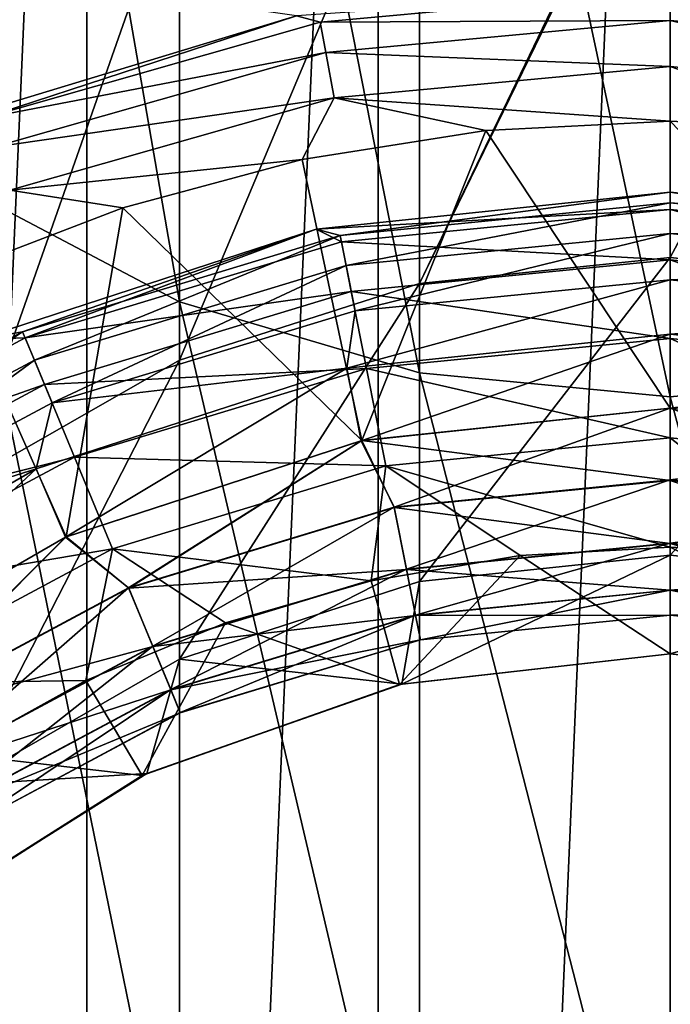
# Model space of a CAD drawing. Header units: metres. Extents: x -109 to 109, y -432 to 89.
# Tile 19 of 256: x -4.58 to 0, y -393.97 to -387.04. Entities that reach past the tile are written whole.
import ezdxf

# ---------------------------------------------------------------- set-up
doc = ezdxf.new("R2010")
doc.units = ezdxf.units.M
doc.layers.add('solid_506360_24502164', color=7, linetype='CONTINUOUS')
doc.layers.add('solid_506360_24502164_01', color=7, linetype='CONTINUOUS')

msp = doc.modelspace()

# ---------------------------------------------------------------- linework, layer by layer
at = {"layer": 'solid_506360_24502164'}
for points in [[(-4.110026, -423.641663, 274.5), (-4.110026, -376.858337, 274.5), (-2.058217, -376.589355, 274.5)], [(-2.058217, -423.910645, 274.5), (-4.110026, -423.641663, 274.5), (-2.058217, -376.589355, 274.5)], [(-6.134926, -423.193939, 274.5), (-6.134926, -377.306061, 274.5), (-4.110026, -376.858337, 274.5)], [(-4.110026, -423.641663, 274.5), (-6.134926, -423.193939, 274.5), (-4.110026, -376.858337, 274.5)], [(-3.457262, -389.022522, 853.237061), (-3.457262, -380.946655, 869.101196), (-4.996175, -380.172852, 868.664612)], [(-4.996175, -388.214203, 852.868286), (-3.457262, -389.022522, 853.237061), (-4.996175, -380.172852, 868.664612)], [(-1.767249, -389.522125, 853.465027), (-1.767249, -381.424896, 869.371033), (-3.457262, -380.946655, 869.101196)], [(-3.457262, -389.022522, 853.237061), (-1.767249, -389.522125, 853.465027), (-3.457262, -380.946655, 869.101196)], [(-1.767249, -389.522125, 853.465027), (0, -389.691101, 853.542114), (-1.767249, -381.424896, 869.371033)], [(-1.767249, -388.893311, 799.599792), (-3.457262, -389.434418, 799.693176), (-1.767249, -385.409363, 815.649719)], [(-3.457262, -389.434418, 799.693176), (-3.457262, -385.940491, 815.789124), (-1.767249, -385.409363, 815.649719)], [(-3.457262, -389.434418, 799.693176), (-4.996175, -390.309967, 799.844299), (-3.457262, -385.940491, 815.789124)], [(-4.996175, -390.309967, 799.844299), (-4.996175, -386.799896, 816.014587), (-3.457262, -385.940491, 815.789124)], [(-5.663834, -386.57663, 454.200012), (-5.166361, -387.777679, 455.5), (-2.633646, -387.009369, 455.5)], [(-2.466686, -387.054382, 460.381958), (0, -386.825806, 460.381958), (-2.633719, -387.009399, 460)], [(-2.633646, -387.009369, 455.5), (-5.166361, -387.777679, 455.5), (-2.633719, -387.009399, 460)], [(-5.166361, -387.777679, 455.5), (-5.166226, -387.777618, 460), (-2.633719, -387.009399, 460)], [(-4.849373, -387.73233, 460.381958), (-2.633719, -387.009399, 460), (-5.166226, -387.777618, 460)], [(-4.849373, -387.73233, 460.381958), (-2.466686, -387.054382, 460.381958), (-2.633719, -387.009399, 460)], [(-2.426851, -387.267487, 460.706818), (-2.466686, -387.054382, 460.381958), (-4.849373, -387.73233, 460.381958)], [(-2.426851, -387.267487, 460.706818), (0, -387.042603, 460.706818), (-2.466686, -387.054382, 460.381958)], [(-4.771058, -387.934479, 460.706818), (-2.426851, -387.267487, 460.706818), (-4.849373, -387.73233, 460.381958)], [(-2.367187, -387.58667, 460.923889), (-2.426851, -387.267487, 460.706818), (-4.771058, -387.934479, 460.706818)], [(-2.367187, -387.58667, 460.923889), (0, -387.36731, 460.923889), (-2.426851, -387.267487, 460.706818)], [(-4.653762, -388.237244, 460.923889), (-2.367187, -387.58667, 460.923889), (-4.771058, -387.934479, 460.706818)], [(-4.653762, -388.237244, 460.923889), (-2.59269, -388.021851, 461), (-2.367187, -387.58667, 460.923889)], [(-2.367187, -387.58667, 460.923889), (-2.59269, -388.021851, 461), (-1.300624, -387.817871, 461)], [(0, -389.772003, 461), (0, -387.75, 461), (-1.300624, -387.817871, 461)], [(-2.172544, -389.999695, 461), (-1.300624, -387.817871, 461), (-2.59269, -388.021851, 461)], [(-2.172544, -389.999695, 461), (0, -389.772003, 461), (-1.300624, -387.817871, 461)], [(-4.653762, -388.237244, 460.923889), (-3.857757, -388.360199, 461), (-2.59269, -388.021851, 461)], [(-2.172544, -389.999695, 461), (-2.59269, -388.021851, 461), (-3.857757, -388.360199, 461)], [(-3.457262, -395.710754, 836.739868), (-3.457262, -389.022522, 853.237061), (-4.996175, -388.214203, 852.868286)], [(-4.996175, -394.87381, 836.44165), (-3.457262, -395.710754, 836.739868), (-4.996175, -388.214203, 852.868286)], [(-4.653762, -388.237244, 460.923889), (-5.079409, -388.828552, 461), (-3.857757, -388.360199, 461)], [(-2.326292, -388.554932, 464.618042), (0, -388.25, 465), (0, -388.325806, 464.618042)], [(-2.283997, -388.767578, 464.293182), (-2.326292, -388.554932, 464.618042), (0, -388.325806, 464.618042)], [(-2.283997, -388.767578, 464.293182), (0, -388.325806, 464.618042), (0, -388.542603, 464.293182)], [(-4.257282, -390.675873, 461), (-3.857757, -388.360199, 461), (-5.079409, -388.828552, 461)], [(-4.257282, -390.675873, 461), (-2.172544, -389.999695, 461), (-3.857757, -388.360199, 461)], [(-2.49494, -388.512238, 500.5), (-2.317213, -388.600586, 501.272552), (0, -388.372345, 501.272552)], [(-2.317213, -388.600586, 501.272552), (0, -388.727905, 501.970093), (0, -388.372345, 501.272552)], [(-2.49494, -388.512238, 500.5), (-4.88084, -389.287445, 500.5), (-4.545376, -389.276489, 501.272552)], [(-4.88084, -389.287445, 465), (-4.88084, -389.287445, 500.5), (-2.49494, -388.512238, 500.5)], [(-2.49494, -388.512238, 465), (-4.88084, -389.287445, 465), (-2.49494, -388.512238, 500.5)], [(-4.563186, -389.23349, 464.618042), (-4.88084, -389.287445, 465), (-2.49494, -388.512238, 465)], [(-2.326292, -388.554932, 464.618042), (-4.563186, -389.23349, 464.618042), (-2.49494, -388.512238, 465)], [(-4.480222, -389.433777, 464.293182), (-4.563186, -389.23349, 464.618042), (-2.326292, -388.554932, 464.618042)], [(-2.49494, -388.512238, 500.5), (-4.545376, -389.276489, 501.272552), (-2.317213, -388.600586, 501.272552)], [(-2.283997, -388.767578, 464.293182), (-4.480222, -389.433777, 464.293182), (-2.326292, -388.554932, 464.618042)], [(-2.220651, -389.086029, 464.076111), (-2.283997, -388.767578, 464.293182), (0, -388.542603, 464.293182)], [(-2.317213, -388.600586, 501.272552), (-4.545376, -389.276489, 501.272552), (-2.247846, -388.94931, 501.970093)], [(-2.317213, -388.600586, 501.272552), (-2.247846, -388.94931, 501.970093), (0, -388.727905, 501.970093)], [(-4.355964, -389.733765, 464.076111), (-4.480222, -389.433777, 464.293182), (-2.283997, -388.767578, 464.293182)], [(-2.220651, -389.086029, 464.076111), (-4.355964, -389.733765, 464.076111), (-2.283997, -388.767578, 464.293182)], [(-2.247846, -388.94931, 501.970093), (0, -389.281799, 502.523468), (0, -388.727905, 501.970093)], [(-6.15557, -391.770752, 461), (-4.257282, -390.675873, 461), (-5.079409, -388.828552, 461)], [(-1.767249, -390.99054, 783.310547), (-3.457262, -391.537689, 783.357239), (-1.767249, -388.893311, 799.599792)], [(-3.457262, -391.537689, 783.357239), (-3.457262, -389.434418, 799.693176), (-1.767249, -388.893311, 799.599792)], [(-2.220651, -389.086029, 464.076111), (0, -388.86731, 464.076111), (-2.279761, -389.488831, 464)], [(-4.545376, -389.276489, 501.272552), (-4.409309, -389.60498, 501.970093), (-2.247846, -388.94931, 501.970093)], [(-2.247846, -388.94931, 501.970093), (-4.409309, -389.60498, 501.970093), (-2.139788, -389.492554, 502.523468)], [(-2.247846, -388.94931, 501.970093), (-2.139788, -389.492554, 502.523468), (0, -389.281799, 502.523468)], [(-1.767249, -396.228027, 836.924194), (-1.767249, -389.522125, 853.465027), (-3.457262, -389.022522, 853.237061)], [(-3.457262, -395.710754, 836.739868), (-1.767249, -396.228027, 836.924194), (-3.457262, -389.022522, 853.237061)], [(-2.220651, -389.086029, 464.076111), (-2.279761, -389.488831, 464), (-4.355964, -389.733765, 464.076111)], [(-4.563186, -389.23349, 464.618042), (-6.624719, -390.335419, 464.618042), (-4.88084, -389.287445, 465)], [(-6.504274, -390.515656, 464.293182), (-6.624719, -390.335419, 464.618042), (-4.563186, -389.23349, 464.618042)], [(-4.480222, -389.433777, 464.293182), (-6.504274, -390.515656, 464.293182), (-4.563186, -389.23349, 464.618042)], [(-4.545376, -389.276489, 501.272552), (-6.598864, -390.374115, 501.272552), (-4.409309, -389.60498, 501.970093)], [(-4.88084, -389.287445, 500.5), (-6.598864, -390.374115, 501.272552), (-4.545376, -389.276489, 501.272552)], [(-2.139788, -389.492554, 502.523468), (0, -389.979706, 502.878357), (0, -389.281799, 502.523468)], [(-6.32388, -390.785645, 464.076111), (-6.504274, -390.515656, 464.293182), (-4.480222, -389.433777, 464.293182)], [(-4.355964, -389.733765, 464.076111), (-6.32388, -390.785645, 464.076111), (-4.480222, -389.433777, 464.293182)], [(-3.457262, -391.537689, 783.357239), (-4.996175, -392.422943, 783.432861), (-3.457262, -389.434418, 799.693176)], [(-4.996175, -392.422943, 783.432861), (-4.996175, -390.309967, 799.844299), (-3.457262, -389.434418, 799.693176)], [(-4.261835, -390.677887, 464), (-4.46875, -390.198608, 464), (-2.279761, -389.488831, 464)], [(-4.355964, -389.733765, 464.076111), (-2.279761, -389.488831, 464), (-4.46875, -390.198608, 464)], [(-4.409309, -389.60498, 501.970093), (-4.197345, -390.116699, 502.523468), (-2.139788, -389.492554, 502.523468)], [(-2.178532, -390.000977, 464), (-4.261835, -390.677887, 464), (-2.279761, -389.488831, 464)], [(-2.139788, -389.492554, 502.523468), (-4.197345, -390.116699, 502.523468), (-2.003636, -390.177032, 502.878357)], [(-2.139788, -389.492554, 502.523468), (-2.003636, -390.177032, 502.878357), (0, -389.979706, 502.878357)], [(-1.767249, -396.228027, 836.924194), (0, -396.402985, 836.986511), (-1.767249, -389.522125, 853.465027)], [(-6.598864, -390.374115, 501.272552), (-6.401325, -390.669739, 501.970093), (-4.409309, -389.60498, 501.970093)], [(-4.409309, -389.60498, 501.970093), (-6.401325, -390.669739, 501.970093), (-4.197345, -390.116699, 502.523468)], [(-4.355964, -389.733765, 464.076111), (-4.46875, -390.198608, 464), (-6.32388, -390.785645, 464.076111)], [(0, -390.279083, 461.096252), (0, -389.772003, 461), (-2.172544, -389.999695, 461)], [(-3.81701, -391.034912, 463.904724), (-4.261835, -390.677887, 464), (-2.178532, -390.000977, 464)], [(-3.815707, -391.038055, 461.096252), (-2.172544, -389.999695, 461), (-4.257282, -390.675873, 461)], [(-1.945895, -390.467316, 463.904724), (-3.81701, -391.034912, 463.904724), (-2.178532, -390.000977, 464)], [(-3.815707, -391.038055, 461.096252), (-1.945231, -390.470673, 461.096252), (-2.172544, -389.999695, 461)], [(-1.945231, -390.470673, 461.096252), (0, -390.279083, 461.096252), (-2.172544, -389.999695, 461)], [(-2.003636, -390.177032, 502.878357), (0, -390.75, 503), (0, -389.979706, 502.878357)], [(-6.401325, -390.669739, 501.970093), (-6.093601, -391.13028, 502.523468), (-4.197345, -390.116699, 502.523468)], [(-4.197345, -390.116699, 502.523468), (-6.093601, -391.13028, 502.523468), (-3.930274, -390.761475, 502.878357)], [(-4.197345, -390.116699, 502.523468), (-3.930274, -390.761475, 502.878357), (-2.003636, -390.177032, 502.878357)], [(-6.158862, -391.773163, 464), (-6.461684, -391.347931, 464), (-4.46875, -390.198608, 464)], [(-6.32388, -390.785645, 464.076111), (-4.46875, -390.198608, 464), (-6.461684, -391.347931, 464)], [(-4.261835, -390.677887, 464), (-6.158862, -391.773163, 464), (-4.46875, -390.198608, 464)], [(-2.003636, -390.177032, 502.878357), (-3.930274, -390.761475, 502.878357), (-2.107778, -390.986786, 503)], [(-2.003636, -390.177032, 502.878357), (-2.107778, -390.986786, 503), (-1.057741, -390.809082, 503)], [(-3.646537, -391.446472, 463.643036), (-3.81701, -391.034912, 463.904724), (-1.945895, -390.467316, 463.904724)], [(-1.858448, -390.906952, 461.359009), (-1.945231, -390.470673, 461.096252), (-3.815707, -391.038055, 461.096252)], [(-3.646537, -391.446472, 463.643036), (-1.945895, -390.467316, 463.904724), (-1.858988, -390.904236, 463.643036)], [(-1.858448, -390.906952, 461.359009), (0, -390.723907, 461.359009), (-1.945231, -390.470673, 461.096252)], [(-5.541439, -391.956665, 463.904724), (-6.158862, -391.773163, 464), (-4.261835, -390.677887, 464)], [(-5.539548, -391.959473, 461.096252), (-4.257282, -390.675873, 461), (-6.15557, -391.770752, 461)], [(-3.81701, -391.034912, 463.904724), (-5.541439, -391.956665, 463.904724), (-4.261835, -390.677887, 464)], [(-5.539548, -391.959473, 461.096252), (-3.815707, -391.038055, 461.096252), (-4.257282, -390.675873, 461)], [(-6.093601, -391.13028, 502.523468), (-5.705873, -391.710571, 502.878357), (-3.930274, -390.761475, 502.878357)], [(-3.930274, -390.761475, 502.878357), (-5.705873, -391.710571, 502.878357), (-4.117291, -391.688568, 503)], [(-3.930274, -390.761475, 502.878357), (-4.117291, -391.688568, 503), (-3.132773, -391.281403, 503)], [(-3.930274, -390.761475, 502.878357), (-3.132773, -391.281403, 503), (-2.107778, -390.986786, 503)], [(-1.858988, -390.904236, 463.643036), (0, -390.72113, 463.643036), (-1.794558, -391.228149, 463.245728)], [(0, -390.75, 503), (-1.057741, -390.809082, 503), (0, -391.5, 503)], [(-1.057741, -390.809082, 503), (-2.107778, -390.986786, 503), (-1.908785, -391.717102, 503)], [(-1.057741, -390.809082, 503), (-1.908785, -391.717102, 503), (0, -391.5, 503)], [(0, -390.805481, 783.294739), (0, -391.5, 767), (-1.891428, -391.713104, 767)], [(-1.767249, -390.99054, 783.310547), (0, -390.805481, 783.294739), (-1.891428, -391.713104, 767)], [(-3.645478, -391.449036, 461.359009), (-1.858448, -390.906952, 461.359009), (-3.815707, -391.038055, 461.096252)], [(-3.646537, -391.446472, 463.643036), (-1.858988, -390.904236, 463.643036), (-3.520152, -391.751587, 463.245728)], [(-1.794206, -391.229919, 461.757111), (-1.858448, -390.906952, 461.359009), (-3.645478, -391.449036, 461.359009)], [(-1.858988, -390.904236, 463.643036), (-1.794558, -391.228149, 463.245728), (-3.520152, -391.751587, 463.245728)], [(-1.794206, -391.229919, 461.757111), (0, -391.053192, 461.757111), (-1.858448, -390.906952, 461.359009)], [(-2.107778, -390.986786, 503), (-3.132773, -391.281403, 503), (-1.908785, -391.717102, 503)], [(-5.293951, -392.327057, 463.643036), (-5.541439, -391.956665, 463.904724), (-3.81701, -391.034912, 463.904724)], [(-3.645478, -391.449036, 461.359009), (-3.815707, -391.038055, 461.096252), (-5.539548, -391.959473, 461.096252)], [(-5.293951, -392.327057, 463.643036), (-3.81701, -391.034912, 463.904724), (-3.646537, -391.446472, 463.643036)], [(-1.767249, -390.99054, 783.310547), (-1.891428, -391.713104, 767), (-3.457262, -391.537689, 783.357239)], [(-1.794558, -391.228149, 463.245728), (0, -391.051392, 463.245728), (-1.760246, -391.400635, 462.759949)], [(-3.519461, -391.753265, 461.757111), (-1.794206, -391.229919, 461.757111), (-3.645478, -391.449036, 461.359009)], [(-3.520152, -391.751587, 463.245728), (-1.794558, -391.228149, 463.245728), (-3.452847, -391.914093, 462.759949)], [(-1.760124, -391.401245, 462.243317), (-1.794206, -391.229919, 461.757111), (-3.519461, -391.753265, 461.757111)], [(-1.794558, -391.228149, 463.245728), (-1.760246, -391.400635, 462.759949), (-3.452847, -391.914093, 462.759949)], [(-1.760124, -391.401245, 462.243317), (0, -391.227905, 462.243317), (-1.794206, -391.229919, 461.757111)], [(-1.760246, -391.400635, 462.759949), (0, -391.227264, 462.759949), (-1.760124, -391.401245, 462.243317)], [(-3.132773, -391.281403, 503), (-4.117291, -391.688568, 503), (-3.720268, -392.357391, 503)], [(-3.132773, -391.281403, 503), (-3.720268, -392.357391, 503), (-1.908785, -391.717102, 503)], [(-3.452608, -391.914673, 462.243317), (-1.760124, -391.401245, 462.243317), (-3.519461, -391.753265, 461.757111)], [(-3.452847, -391.914093, 462.759949), (-1.760246, -391.400635, 462.759949), (-3.452608, -391.914673, 462.243317)], [(-1.760246, -391.400635, 462.759949), (-1.760124, -391.401245, 462.243317), (-3.452608, -391.914673, 462.243317)], [(-5.292413, -392.329346, 461.359009), (-3.645478, -391.449036, 461.359009), (-5.539548, -391.959473, 461.096252)], [(-5.293951, -392.327057, 463.643036), (-3.646537, -391.446472, 463.643036), (-5.110468, -392.601654, 463.245728)], [(-3.519461, -391.753265, 461.757111), (-3.645478, -391.449036, 461.359009), (-5.292413, -392.329346, 461.359009)], [(-3.646537, -391.446472, 463.643036), (-3.520152, -391.751587, 463.245728), (-5.110468, -392.601654, 463.245728)], [(-3.457262, -391.537689, 783.357239), (-3.688012, -392.341766, 767), (-4.996175, -392.422943, 783.432861)], [(-3.457262, -391.537689, 783.357239), (-1.891428, -391.713104, 767), (-3.688012, -392.341766, 767)], [(1.891428, -391.713104, 767), (1.908785, -391.717102, 503), (0, -391.5, 503)], [(-5.705873, -391.710571, 502.878357), (-5.050416, -392.203674, 503), (-4.117291, -391.688568, 503)], [(-4.117291, -391.688568, 503), (-5.050416, -392.203674, 503), (-3.720268, -392.357391, 503)], [(-1.908785, -391.717102, 503), (-3.720268, -392.357391, 503), (-3.688012, -392.341766, 767)], [(-1.908785, -391.717102, 503), (-3.688012, -392.341766, 767), (-1.891428, -391.713104, 767)], [(-5.109466, -392.603149, 461.757111), (-3.519461, -391.753265, 461.757111), (-5.292413, -392.329346, 461.359009)], [(-5.110468, -392.601654, 463.245728), (-3.520152, -391.751587, 463.245728), (-5.012757, -392.747864, 462.759949)], [(-3.452608, -391.914673, 462.243317), (-3.519461, -391.753265, 461.757111), (-5.109466, -392.603149, 461.757111)], [(-3.520152, -391.751587, 463.245728), (-3.452847, -391.914093, 462.759949), (-5.012757, -392.747864, 462.759949)], [(-5.012409, -392.748413, 462.243317), (-3.452608, -391.914673, 462.243317), (-5.109466, -392.603149, 461.757111)], [(-5.012757, -392.747864, 462.759949), (-3.452847, -391.914093, 462.759949), (-5.012409, -392.748413, 462.243317)], [(-3.452847, -391.914093, 462.759949), (-3.452608, -391.914673, 462.243317), (-5.012409, -392.748413, 462.243317)], [(-5.050416, -392.203674, 503), (-5.341347, -393.387878, 503), (-3.720268, -392.357391, 503)], [(-3.720268, -392.357391, 503), (-5.341347, -393.387878, 503), (-5.299664, -393.354431, 767)], [(-3.720268, -392.357391, 503), (-5.299664, -393.354431, 767), (-3.688012, -392.341766, 767)], [(-4.996175, -392.422943, 783.432861), (-3.688012, -392.341766, 767), (-5.299664, -393.354431, 767)]]:
    msp.add_3dface(points, dxfattribs=at)
at = {"layer": 'solid_506360_24502164_01'}
for points in [[(-2.058217, -423.910645, 274.5), (-2.058217, -376.589355, 274.5), (0, -376.5, 274.5)], [(0, -424, 274.5), (-2.058217, -423.910645, 274.5), (0, -376.5, 274.5)], [(2.058217, -376.589355, 274.5), (0, -424, 274.5), (0, -376.5, 274.5)], [(2.058217, -376.589355, 274.5), (2.058217, -423.910645, 274.5), (0, -424, 274.5)], [(-1.767249, -381.424896, 869.371033), (0, -389.691101, 853.542114), (0, -381.58667, 869.462341)], [(1.767249, -389.522125, 853.465027), (1.767249, -381.424896, 869.371033), (0, -381.58667, 869.462341)], [(0, -389.691101, 853.542114), (1.767249, -389.522125, 853.465027), (0, -381.58667, 869.462341)], [(-1.767249, -388.893311, 799.599792), (0, -385.229675, 815.6026), (0, -385.270721, 815.445923)], [(-1.767249, -388.893311, 799.599792), (-1.767249, -385.409363, 815.649719), (0, -385.229675, 815.6026)], [(-1.767249, -388.893311, 799.599792), (0, -385.270721, 815.445923), (0, -388.710266, 799.568237)], [(0, -388.710266, 799.568237), (0, -385.270721, 815.445923), (1.767249, -385.409363, 815.649719)], [(1.767249, -388.893311, 799.599792), (0, -388.710266, 799.568237), (1.767249, -385.409363, 815.649719)], [(2.466686, -387.054382, 460.381958), (2.633719, -387.009399, 460), (0, -386.75, 460)], [(0, -386.825806, 460.381958), (2.466686, -387.054382, 460.381958), (0, -386.75, 460)], [(-2.466686, -387.054382, 460.381958), (0, -387.042603, 460.706818), (0, -386.825806, 460.381958)], [(2.426851, -387.267487, 460.706818), (2.466686, -387.054382, 460.381958), (0, -386.825806, 460.381958)], [(2.426851, -387.267487, 460.706818), (0, -386.825806, 460.381958), (0, -387.042603, 460.706818)], [(-2.426851, -387.267487, 460.706818), (0, -387.36731, 460.923889), (0, -387.042603, 460.706818)], [(2.367187, -387.58667, 460.923889), (2.426851, -387.267487, 460.706818), (0, -387.042603, 460.706818)], [(2.367187, -387.58667, 460.923889), (0, -387.042603, 460.706818), (0, -387.36731, 460.923889)], [(-2.367187, -387.58667, 460.923889), (0, -387.75, 461), (0, -387.36731, 460.923889)], [(1.300624, -387.817871, 461), (2.367187, -387.58667, 460.923889), (0, -387.36731, 460.923889)], [(1.300624, -387.817871, 461), (0, -387.36731, 460.923889), (0, -387.75, 461)], [(-2.367187, -387.58667, 460.923889), (-1.300624, -387.817871, 461), (0, -387.75, 461)], [(2.172544, -389.999695, 461), (1.300624, -387.817871, 461), (0, -387.75, 461)], [(2.172544, -389.999695, 461), (0, -387.75, 461), (0, -389.772003, 461)], [(-2.49494, -388.512238, 500.5), (0, -388.372345, 501.272552), (0, -388.25, 500.5)], [(-2.49494, -388.512238, 465), (0, -388.25, 500.5), (0, -388.25, 465)], [(-2.49494, -388.512238, 465), (-2.49494, -388.512238, 500.5), (0, -388.25, 500.5)], [(-2.326292, -388.554932, 464.618042), (-2.49494, -388.512238, 465), (0, -388.25, 465)], [(0, -388.25, 500.5), (0, -388.372345, 501.272552), (2.317213, -388.600586, 501.272552)], [(2.49494, -388.512238, 500.5), (0, -388.25, 500.5), (2.317213, -388.600586, 501.272552)], [(0, -388.25, 465), (0, -388.25, 500.5), (2.49494, -388.512238, 500.5)], [(2.49494, -388.512238, 465), (0, -388.25, 465), (2.49494, -388.512238, 500.5)], [(0, -388.325806, 464.618042), (0, -388.25, 465), (2.49494, -388.512238, 465)], [(2.326292, -388.554932, 464.618042), (0, -388.325806, 464.618042), (2.49494, -388.512238, 465)], [(0, -388.542603, 464.293182), (0, -388.325806, 464.618042), (2.326292, -388.554932, 464.618042)], [(0, -388.372345, 501.272552), (0, -388.727905, 501.970093), (2.247846, -388.94931, 501.970093)], [(2.317213, -388.600586, 501.272552), (0, -388.372345, 501.272552), (2.247846, -388.94931, 501.970093)], [(-2.220651, -389.086029, 464.076111), (0, -388.542603, 464.293182), (0, -388.86731, 464.076111)], [(2.283997, -388.767578, 464.293182), (0, -388.542603, 464.293182), (2.326292, -388.554932, 464.618042)], [(0, -388.86731, 464.076111), (0, -388.542603, 464.293182), (2.283997, -388.767578, 464.293182)], [(-1.767249, -390.99054, 783.310547), (0, -388.710266, 799.568237), (0, -390.805481, 783.294739)], [(-1.767249, -390.99054, 783.310547), (-1.767249, -388.893311, 799.599792), (0, -388.710266, 799.568237)], [(0, -390.805481, 783.294739), (0, -388.710266, 799.568237), (1.767249, -388.893311, 799.599792)], [(0, -388.727905, 501.970093), (0, -389.281799, 502.523468), (2.139788, -389.492554, 502.523468)], [(2.247846, -388.94931, 501.970093), (0, -388.727905, 501.970093), (2.139788, -389.492554, 502.523468)], [(2.220651, -389.086029, 464.076111), (0, -388.86731, 464.076111), (2.283997, -388.767578, 464.293182)], [(-2.279761, -389.488831, 464), (0, -388.86731, 464.076111), (0, -389.25, 464)], [(0, -389.25, 464), (0, -388.86731, 464.076111), (2.220651, -389.086029, 464.076111)], [(1.767249, -390.99054, 783.310547), (0, -390.805481, 783.294739), (1.767249, -388.893311, 799.599792)], [(2.279761, -389.488831, 464), (0, -389.25, 464), (2.220651, -389.086029, 464.076111)], [(-2.178532, -390.000977, 464), (-2.279761, -389.488831, 464), (0, -389.25, 464)], [(-2.178532, -390.000977, 464), (0, -389.25, 464), (0, -389.772003, 464)], [(0, -389.772003, 464), (0, -389.25, 464), (2.279761, -389.488831, 464)], [(0, -389.281799, 502.523468), (0, -389.979706, 502.878357), (2.003636, -390.177032, 502.878357)], [(2.139788, -389.492554, 502.523468), (0, -389.281799, 502.523468), (2.003636, -390.177032, 502.878357)], [(-1.767249, -389.522125, 853.465027), (0, -396.402985, 836.986511), (0, -389.691101, 853.542114)], [(2.178532, -390.000977, 464), (0, -389.772003, 464), (2.279761, -389.488831, 464)], [(1.767249, -396.228027, 836.924194), (1.767249, -389.522125, 853.465027), (0, -389.691101, 853.542114)], [(0, -396.402985, 836.986511), (1.767249, -396.228027, 836.924194), (0, -389.691101, 853.542114)], [(-1.945895, -390.467316, 463.904724), (-2.178532, -390.000977, 464), (0, -389.772003, 464)], [(-1.945895, -390.467316, 463.904724), (0, -389.772003, 464), (0, -390.275665, 463.904724)], [(0, -390.275665, 463.904724), (0, -389.772003, 464), (2.178532, -390.000977, 464)], [(1.945231, -390.470673, 461.096252), (2.172544, -389.999695, 461), (0, -389.772003, 461)], [(0, -390.279083, 461.096252), (1.945231, -390.470673, 461.096252), (0, -389.772003, 461)], [(0, -389.979706, 502.878357), (0, -390.75, 503), (1.057741, -390.809082, 503)], [(2.003636, -390.177032, 502.878357), (0, -389.979706, 502.878357), (1.057741, -390.809082, 503)], [(1.945895, -390.467316, 463.904724), (0, -390.275665, 463.904724), (2.178532, -390.000977, 464)], [(-2.003636, -390.177032, 502.878357), (-1.057741, -390.809082, 503), (0, -390.75, 503)], [(-1.858988, -390.904236, 463.643036), (-1.945895, -390.467316, 463.904724), (0, -390.275665, 463.904724)], [(-1.945231, -390.470673, 461.096252), (0, -390.723907, 461.359009), (0, -390.279083, 461.096252)], [(-1.858988, -390.904236, 463.643036), (0, -390.275665, 463.904724), (0, -390.72113, 463.643036)], [(0, -390.72113, 463.643036), (0, -390.275665, 463.904724), (1.945895, -390.467316, 463.904724)], [(1.858448, -390.906952, 461.359009), (1.945231, -390.470673, 461.096252), (0, -390.279083, 461.096252)], [(1.858448, -390.906952, 461.359009), (0, -390.279083, 461.096252), (0, -390.723907, 461.359009)], [(1.858988, -390.904236, 463.643036), (0, -390.72113, 463.643036), (1.945895, -390.467316, 463.904724)], [(-1.858448, -390.906952, 461.359009), (0, -391.053192, 461.757111), (0, -390.723907, 461.359009)], [(-1.794558, -391.228149, 463.245728), (0, -390.72113, 463.643036), (0, -391.051392, 463.245728)], [(1.858988, -390.904236, 463.643036), (0, -391.051392, 463.245728), (0, -390.72113, 463.643036)], [(1.794206, -391.229919, 461.757111), (1.858448, -390.906952, 461.359009), (0, -390.723907, 461.359009)], [(1.794206, -391.229919, 461.757111), (0, -390.723907, 461.359009), (0, -391.053192, 461.757111)], [(0, -390.75, 503), (0, -391.5, 503), (1.908785, -391.717102, 503)], [(1.057741, -390.809082, 503), (0, -390.75, 503), (1.908785, -391.717102, 503)], [(1.767249, -390.99054, 783.310547), (0, -391.5, 767), (0, -390.805481, 783.294739)], [(1.858988, -390.904236, 463.643036), (1.794558, -391.228149, 463.245728), (0, -391.051392, 463.245728)], [(-1.794206, -391.229919, 461.757111), (0, -391.227905, 462.243317), (0, -391.053192, 461.757111)], [(-1.760246, -391.400635, 462.759949), (0, -391.051392, 463.245728), (0, -391.227264, 462.759949)], [(1.767249, -390.99054, 783.310547), (1.891428, -391.713104, 767), (0, -391.5, 767)], [(1.794558, -391.228149, 463.245728), (0, -391.227264, 462.759949), (0, -391.051392, 463.245728)], [(1.760124, -391.401245, 462.243317), (1.794206, -391.229919, 461.757111), (0, -391.053192, 461.757111)], [(1.760124, -391.401245, 462.243317), (0, -391.053192, 461.757111), (0, -391.227905, 462.243317)], [(-1.760124, -391.401245, 462.243317), (0, -391.227264, 462.759949), (0, -391.227905, 462.243317)], [(1.760246, -391.400635, 462.759949), (0, -391.227905, 462.243317), (0, -391.227264, 462.759949)], [(1.794558, -391.228149, 463.245728), (1.760246, -391.400635, 462.759949), (0, -391.227264, 462.759949)], [(1.760246, -391.400635, 462.759949), (1.760124, -391.401245, 462.243317), (0, -391.227905, 462.243317)], [(-1.908785, -391.717102, 503), (-1.891428, -391.713104, 767), (0, -391.5, 767)], [(0, -391.5, 503), (-1.908785, -391.717102, 503), (0, -391.5, 767)], [(1.891428, -391.713104, 767), (0, -391.5, 503), (0, -391.5, 767)]]:
    msp.add_3dface(points, dxfattribs=at)

doc.saveas('drawing.dxf')
